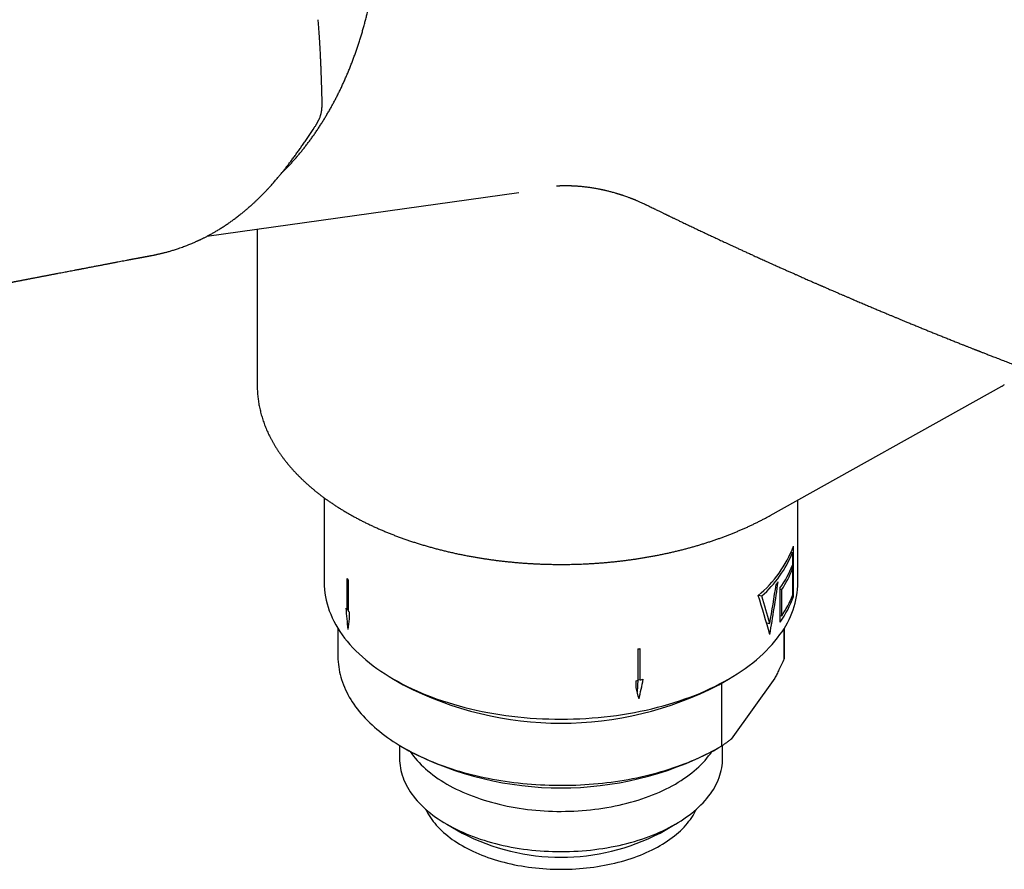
# Model space of a CAD drawing. Header units: millimetres. Extents: x 8 to 765, y 12 to 461.
# Tile 25 of 36: x 617 to 681, y 111 to 167. Entities that reach past the tile are written whole.
import ezdxf

# ---------------------------------------------------------------- set-up
doc = ezdxf.new("R2010")
doc.units = ezdxf.units.MM

msp = doc.modelspace()

# ---------------------------------------------------------------- linework, layer by layer
at = {"color": 7, "linetype": 'Continuous', "lineweight": 30}
for p, q in [((636.767, 161.435), (636.756, 161.832)), ((636.769, 161.355), (636.767, 161.435)), ((636.192, 159.483), (636.285, 159.625)), ((629.29, 152.542), (649.554, 155.381)), ((632.551, 152.999), (632.551, 142.873)), ((625.85, 151.334), (625.879, 151.34)), ((632.551, 142.873), (632.551, 142.821)), ((665.896, 134.397), (680.956, 142.792)), ((636.901, 135.55), (636.901, 130.054)), ((667.701, 130.054), (667.701, 135.403)), ((667.253, 132.007), (667.343, 131.985)), ((667.343, 131.985), (667.343, 129.209)), ((667.406, 129.137), (667.406, 132.403)), ((667.253, 130.945), (667.343, 130.923)), ((667.343, 130.923), (667.343, 131.168)), ((638.408, 128.26), (638.408, 130.301)), ((638.473, 130.223), (638.473, 128.182)), ((666.531, 129.676), (666.531, 127.471)), ((666.531, 129.618), (666.643, 129.592)), ((666.643, 127.877), (666.643, 129.592)), ((665.132, 129.22), (665.348, 129.168)), ((667.323, 129.156), (667.406, 129.137)), ((638.473, 128.244), (638.408, 128.26)), ((638.524, 128.123), (638.524, 127.676)), ((665.653, 127.433), (665.869, 127.381)), ((666.531, 127.904), (666.643, 127.877)), ((637.801, 127.059), (637.801, 125.236)), ((666.799, 127.055), (666.799, 125.079)), ((666.801, 125.236), (666.801, 127.059)), ((657.298, 125.727), (657.298, 123.686)), ((657.44, 123.714), (657.44, 125.756)), ((666.799, 125.079), (666.801, 125.236)), ((641.41, 123.768), (642.046, 123.401)), ((657.189, 123.217), (657.189, 123.664)), ((657.261, 122.923), (657.308, 123.746)), ((657.298, 123.748), (657.44, 123.714)), ((662.556, 123.401), (663.192, 123.768)), ((662.753, 119.434), (662.753, 123.514)), ((666.193, 123.826), (663.358, 119.87)), ((641.801, 119.463), (641.801, 118.622)), ((642.046, 119.318), (642.4, 119.114)), ((662.202, 119.114), (662.556, 119.318)), ((662.801, 118.622), (662.801, 119.465)), ((644.875, 114.337), (645.865, 113.765)), ((658.737, 113.765), (659.727, 114.337))]:
    msp.add_line(p, q, dxfattribs=at)
at = {"color": 7, "linetype": 'Continuous', "lineweight": 30, "flags": 128}
for points in [[(636.901, 130.054), (636.901, 130.05), (636.907, 129.817), (636.923, 129.585), (636.949, 129.353), (636.986, 129.121), (637.034, 128.89), (637.092, 128.659), (637.16, 128.43), (637.239, 128.202), (637.328, 127.975), (637.428, 127.749), (637.537, 127.525), (637.657, 127.303), (637.787, 127.083), (637.926, 126.864), (638.076, 126.648), (638.235, 126.434), (638.404, 126.223), (638.582, 126.014), (638.77, 125.808), (638.967, 125.605), (639.174, 125.405), (639.389, 125.209), (639.613, 125.015), (639.846, 124.825), (640.087, 124.639), (640.337, 124.456), (640.595, 124.277), (640.861, 124.102), (641.135, 123.931), (641.416, 123.765), (641.705, 123.602), (642.001, 123.445), (642.304, 123.291), (642.614, 123.142), (642.931, 122.998), (643.254, 122.859), (643.584, 122.725), (643.919, 122.596), (644.26, 122.472), (644.606, 122.353), (644.958, 122.239), (645.315, 122.131), (645.677, 122.028), (646.043, 121.931), (646.414, 121.839), (646.788, 121.753), (647.166, 121.672), (647.548, 121.597), (647.933, 121.528), (648.321, 121.465), (648.712, 121.408), (649.105, 121.357), (649.501, 121.312), (649.898, 121.272), (650.297, 121.239), (650.698, 121.212), (651.099, 121.191), (651.501, 121.175), (651.904, 121.166), (652.307, 121.163), (652.71, 121.167), (653.113, 121.176), (653.516, 121.191), (653.917, 121.212), (654.317, 121.24), (654.716, 121.273), (655.114, 121.313), (655.509, 121.358), (655.902, 121.41), (656.293, 121.467), (656.681, 121.53), (657.066, 121.6), (657.448, 121.674), (657.826, 121.755), (658.2, 121.841), (658.571, 121.933), (658.937, 122.031), (659.298, 122.134), (659.655, 122.242), (660.006, 122.356), (660.353, 122.475), (660.694, 122.6), (661.029, 122.729), (661.358, 122.863), (661.681, 123.003), (661.997, 123.147), (662.307, 123.296), (662.61, 123.449), (662.906, 123.607), (663.195, 123.77), (663.476, 123.937), (663.75, 124.107), (664.015, 124.283), (664.273, 124.462), (664.523, 124.644), (664.764, 124.831), (664.996, 125.021), (665.22, 125.215), (665.435, 125.411), (665.641, 125.612), (665.838, 125.815), (666.025, 126.021), (666.204, 126.229), (666.372, 126.441), (666.531, 126.655)], [(637.801, 125.236), (637.801, 125.226), (637.804, 125.059), (637.813, 124.892), (637.828, 124.725), (637.849, 124.559), (637.875, 124.392), (637.907, 124.226), (637.945, 124.061), (637.988, 123.895), (638.038, 123.731), (638.092, 123.567), (638.153, 123.404), (638.219, 123.241), (638.291, 123.079), (638.368, 122.918), (638.451, 122.758), (638.539, 122.599), (638.633, 122.441), (638.733, 122.284), (638.837, 122.129), (638.947, 121.974), (639.063, 121.821), (639.184, 121.669), (639.309, 121.519), (639.44, 121.37), (639.577, 121.222), (639.718, 121.077), (639.864, 120.933), (640.015, 120.79), (640.172, 120.65), (640.332, 120.511), (640.498, 120.374), (640.669, 120.239), (640.844, 120.106), (641.023, 119.975), (641.207, 119.846), (641.396, 119.719), (641.589, 119.595), (641.786, 119.473), (641.987, 119.353), (642.192, 119.235), (642.402, 119.12), (642.615, 119.007), (642.832, 118.897), (643.053, 118.789), (643.278, 118.684), (643.506, 118.581), (643.738, 118.481), (643.973, 118.384), (644.212, 118.289), (644.453, 118.197), (644.698, 118.108), (644.946, 118.022), (645.197, 117.939), (645.451, 117.858), (645.707, 117.781), (645.966, 117.707), (646.227, 117.635), (646.491, 117.567), (646.758, 117.501), (647.026, 117.439), (647.297, 117.38), (647.569, 117.324), (647.844, 117.271), (648.12, 117.221), (648.398, 117.174), (648.677, 117.131), (648.958, 117.091), (649.24, 117.054), (649.523, 117.02), (649.808, 116.99), (650.093, 116.963), (650.38, 116.939), (650.667, 116.919), (650.955, 116.902), (651.243, 116.888), (651.532, 116.877), (651.821, 116.87), (652.11, 116.866), (652.399, 116.866), (652.689, 116.868), (652.978, 116.874), (653.267, 116.884), (653.555, 116.897), (653.843, 116.913), (654.131, 116.932), (654.417, 116.955), (654.703, 116.981), (654.988, 117.01), (655.272, 117.043), (655.554, 117.079), (655.835, 117.118), (656.115, 117.16), (656.394, 117.206), (656.67, 117.254), (656.945, 117.306), (657.219, 117.361), (657.49, 117.42), (657.759, 117.481), (658.026, 117.545), (658.291, 117.613), (658.553, 117.683), (658.813, 117.757), (659.07, 117.833), (659.324, 117.913), (659.576, 117.995), (659.825, 118.08), (660.071, 118.168), (660.313, 118.259), (660.553, 118.353), (660.789, 118.449), (661.022, 118.549), (661.251, 118.65), (661.477, 118.755), (661.7, 118.862), (661.918, 118.971), (662.133, 119.083), (662.343, 119.198), (662.55, 119.315), (662.753, 119.434)], [(642.504, 119.054), (642.602, 118.913), (642.711, 118.767), (642.826, 118.623), (642.948, 118.481), (643.076, 118.341), (643.21, 118.202), (643.351, 118.066), (643.497, 117.932), (643.65, 117.8), (643.809, 117.67), (643.974, 117.543), (644.144, 117.418), (644.32, 117.296), (644.501, 117.177), (644.688, 117.061), (644.88, 116.947), (645.077, 116.836), (645.278, 116.729), (645.485, 116.624), (645.697, 116.523), (645.913, 116.425), (646.133, 116.33), (646.357, 116.238), (646.586, 116.15), (646.819, 116.065), (647.055, 115.984), (647.295, 115.907), (647.538, 115.833), (647.785, 115.763), (648.034, 115.697), (648.287, 115.634), (648.542, 115.575), (648.8, 115.52), (649.06, 115.469), (649.323, 115.422), (649.588, 115.379), (649.854, 115.34), (650.122, 115.305), (650.392, 115.275), (650.663, 115.248), (650.935, 115.225), (651.208, 115.206), (651.482, 115.192), (651.756, 115.182), (652.031, 115.175), (652.305, 115.173), (652.58, 115.176), (652.855, 115.182), (653.129, 115.192), (653.403, 115.207), (653.676, 115.226), (653.948, 115.248), (654.219, 115.275), (654.488, 115.306), (654.756, 115.341), (655.023, 115.381), (655.287, 115.424), (655.55, 115.471), (655.81, 115.522), (656.068, 115.577), (656.323, 115.636), (656.576, 115.698), (656.825, 115.765), (657.072, 115.835), (657.315, 115.909), (657.555, 115.987), (657.791, 116.068), (658.023, 116.153), (658.252, 116.241), (658.476, 116.333), (658.696, 116.427), (658.912, 116.526), (659.124, 116.627), (659.33, 116.732), (659.532, 116.84), (659.729, 116.951), (659.92, 117.064), (660.107, 117.181), (660.288, 117.3), (660.464, 117.422), (660.634, 117.547), (660.798, 117.674), (660.957, 117.804), (661.11, 117.936), (661.256, 118.07), (661.397, 118.206), (661.531, 118.345), (661.659, 118.485), (661.78, 118.628), (661.895, 118.772), (662.004, 118.918), (662.098, 119.054)], [(641.801, 118.622), (641.801, 118.62), (641.805, 118.461), (641.816, 118.302), (641.834, 118.144), (641.859, 117.986), (641.892, 117.828), (641.931, 117.671), (641.978, 117.515), (642.032, 117.359), (642.092, 117.205), (642.16, 117.051), (642.235, 116.898), (642.316, 116.747), (642.405, 116.596), (642.5, 116.448), (642.602, 116.3), (642.711, 116.154), (642.826, 116.01), (642.948, 115.868), (643.076, 115.728), (643.21, 115.589), (643.351, 115.453), (643.497, 115.319), (643.65, 115.187), (643.809, 115.057), (643.974, 114.93), (644.144, 114.806), (644.32, 114.684), (644.501, 114.564), (644.688, 114.448), (644.88, 114.334), (645.077, 114.224), (645.278, 114.116), (645.485, 114.011), (645.697, 113.91), (645.913, 113.812), (646.133, 113.717), (646.357, 113.625), (646.586, 113.537), (646.819, 113.452), (647.055, 113.371), (647.295, 113.294), (647.538, 113.22), (647.785, 113.15), (648.034, 113.084), (648.287, 113.021), (648.542, 112.962), (648.8, 112.907), (649.06, 112.856), (649.323, 112.809), (649.588, 112.766), (649.854, 112.727), (650.122, 112.692), (650.392, 112.662), (650.663, 112.635), (650.935, 112.612), (651.208, 112.593), (651.482, 112.579), (651.756, 112.569), (652.031, 112.563), (652.305, 112.561), (652.58, 112.563), (652.855, 112.569), (653.129, 112.579), (653.403, 112.594), (653.676, 112.613), (653.948, 112.636), (654.219, 112.662), (654.488, 112.693), (654.756, 112.729), (655.023, 112.768), (655.287, 112.811), (655.55, 112.858), (655.81, 112.909), (656.068, 112.964), (656.323, 113.023), (656.576, 113.086), (656.825, 113.152), (657.072, 113.222), (657.315, 113.296), (657.555, 113.374), (657.791, 113.455), (658.023, 113.54), (658.252, 113.628), (658.476, 113.72), (658.696, 113.815), (658.912, 113.913), (659.124, 114.014), (659.33, 114.119), (659.532, 114.227), (659.729, 114.338), (659.92, 114.451), (660.107, 114.568), (660.288, 114.687), (660.464, 114.809), (660.634, 114.934), (660.798, 115.061), (660.957, 115.191), (661.11, 115.323), (661.256, 115.457), (661.397, 115.593), (661.531, 115.732), (661.659, 115.872), (661.78, 116.015), (661.895, 116.159), (662.004, 116.305), (662.105, 116.452), (662.2, 116.601), (662.289, 116.751), (662.37, 116.903), (662.445, 117.056), (662.512, 117.209), (662.573, 117.364), (662.626, 117.52), (662.673, 117.676), (662.712, 117.833), (662.744, 117.991), (662.769, 118.149), (662.787, 118.307), (662.798, 118.466), (662.801, 118.622)], [(643.508, 115.309), (643.512, 115.301), (643.577, 115.168), (643.648, 115.037), (643.724, 114.907), (643.807, 114.778), (643.895, 114.65), (643.989, 114.524), (644.089, 114.399), (644.195, 114.276), (644.306, 114.154), (644.422, 114.034), (644.544, 113.916), (644.671, 113.799), (644.804, 113.685), (644.941, 113.573), (645.084, 113.463), (645.231, 113.355), (645.384, 113.249), (645.541, 113.146), (645.703, 113.045), (645.869, 112.946), (646.04, 112.85), (646.215, 112.757), (646.394, 112.666), (646.577, 112.578), (646.764, 112.493), (646.955, 112.411), (647.15, 112.332), (647.348, 112.255), (647.55, 112.182), (647.754, 112.112), (647.962, 112.045), (648.173, 111.981), (648.387, 111.92), (648.603, 111.862), (648.822, 111.808), (649.043, 111.757), (649.267, 111.71), (649.493, 111.665), (649.72, 111.625), (649.949, 111.587), (650.18, 111.554), (650.413, 111.523), (650.646, 111.497), (650.881, 111.473), (651.117, 111.454), (651.354, 111.438), (651.591, 111.425), (651.829, 111.416), (652.067, 111.411), (652.305, 111.409), (652.543, 111.411), (652.781, 111.416), (653.019, 111.425), (653.256, 111.438), (653.493, 111.454), (653.728, 111.474), (653.963, 111.497), (654.197, 111.524), (654.429, 111.555), (654.66, 111.589), (654.889, 111.626), (655.117, 111.667), (655.342, 111.711), (655.566, 111.759), (655.787, 111.81), (656.006, 111.864), (656.222, 111.922), (656.436, 111.983), (656.647, 112.047), (656.854, 112.114), (657.059, 112.184), (657.26, 112.258), (657.458, 112.334), (657.653, 112.414), (657.844, 112.496), (658.031, 112.581), (658.214, 112.669), (658.393, 112.76), (658.568, 112.853), (658.738, 112.949), (658.905, 113.048), (659.066, 113.149), (659.223, 113.252), (659.376, 113.358), (659.523, 113.466), (659.665, 113.576), (659.803, 113.689), (659.935, 113.803), (660.062, 113.919), (660.184, 114.037), (660.3, 114.157), (660.411, 114.279), (660.516, 114.403), (660.616, 114.528), (660.71, 114.654), (660.798, 114.782), (660.88, 114.911), (660.957, 115.041), (661.027, 115.172), (661.092, 115.305), (661.094, 115.309)]]:
    msp.add_lwpolyline(points, dxfattribs=at)
at = {"color": 7, "linetype": 'Continuous', "lineweight": 30}
for centre, radius, start, end in [((660.271, 135.094), 7.625, 309.40691, 339.33371), ((660.366, 134.811), 7.528, 311.442, 337.95022), ((661.196, 133.545), 6.59, 324.05502, 338.86485), ((661.29, 133.254), 6.487, 325.62492, 338.94195), ((644.814, 135.608), 8.319, 219.63346, 220.3357), ((660.09, 134.873), 7.93, 321.31316, 322.85337), ((661.901, 130.149), 5.801, 322.95713, 359.05519), ((661.298, 131.281), 6.474, 323.94717, 340.65432), ((661.274, 131.547), 6.504, 325.64299, 338.92948), ((644.685, 133.46), 8.151, 218.59859, 219.63456), ((644.908, 133.646), 8.442, 220.33529, 220.86477), ((652.667, 149.113), 23.84, 281.20025, 281.54832), ((652.641, 147.205), 23.976, 280.93632, 281.20034), ((652.706, 146.882), 23.646, 281.54809, 282.0574), ((652.301, 143.173), 22.274, 242.58712, 297.41288), ((652.301, 138.176), 21.48, 242.55218, 297.44782), ((652.301, 126.164), 13.97, 242.56946, 297.43054)]:
    msp.add_arc(centre, radius, start, end, dxfattribs=at)
for centre, major_axis, ratio, start_param, end_param in [((652.301, 134.334), (5.354, 42.861), 0.336895, 4.574694, 4.655218), ((652.301, 135.05), (5.354, 42.861), 0.336895, 4.574694, 4.634478), ((652.301, 127.406), (-9.789, 26.178), 0.454133, 4.516242, 4.611864), ((652.301, 128.122), (-9.789, 26.178), 0.454133, 4.516242, 4.583576), ((652.301, 202.196), (5.525, 103.782), 0.13851, 2.369504, 2.388581), ((652.301, 59.544), (-6.605, 87.36), 0.159247, 0.664347, 0.676676), ((652.301, 202.196), (5.525, 103.782), 0.13851, 3.84384, 3.862917), ((652.301, 59.544), (-6.605, 87.36), 0.159247, 5.504603, 5.516932)]:
    msp.add_ellipse(centre, major_axis=major_axis, ratio=ratio, start_param=start_param, end_param=end_param, dxfattribs=at)
for points, knots in [([(634.104, 156.605), (634.136, 156.636), (634.225, 156.723), (634.372, 156.871), (634.542, 157.048), (634.71, 157.228), (634.877, 157.411), (635.041, 157.597), (635.204, 157.786), (635.364, 157.978), (635.522, 158.173), (635.679, 158.371), (635.833, 158.572), (635.985, 158.776), (636.135, 158.982), (636.282, 159.192), (636.428, 159.404), (636.571, 159.618), (636.712, 159.836), (636.851, 160.056), (636.987, 160.279), (637.121, 160.504), (637.253, 160.732), (637.382, 160.962), (637.509, 161.195), (637.634, 161.43), (637.756, 161.668), (637.876, 161.908), (637.993, 162.15), (638.108, 162.394), (638.22, 162.641), (638.33, 162.89), (638.437, 163.141), (638.542, 163.395), (638.644, 163.65), (638.744, 163.908), (638.841, 164.167), (638.935, 164.428), (639.027, 164.692), (639.116, 164.957), (639.202, 165.224), (639.286, 165.493), (639.367, 165.763), (639.445, 166.035), (639.521, 166.309), (639.594, 166.585), (639.664, 166.862), (639.732, 167.141), (639.796, 167.421), (639.858, 167.702), (639.917, 167.985), (639.974, 168.269), (640.028, 168.555), (640.078, 168.842), (640.126, 169.13), (640.172, 169.419), (640.214, 169.71), (640.254, 170.001), (640.29, 170.294), (640.324, 170.587), (640.355, 170.882), (640.384, 171.177), (640.409, 171.473), (640.432, 171.77), (640.451, 172.068), (640.468, 172.366), (640.482, 172.665), (640.493, 172.965), (640.501, 173.265), (640.507, 173.566), (640.509, 173.868), (640.509, 174.169), (640.506, 174.471), (640.5, 174.774), (640.491, 175.076), (640.479, 175.379), (640.464, 175.682), (640.446, 175.986), (640.426, 176.289), (640.403, 176.592), (640.377, 176.896), (640.348, 177.199), (640.316, 177.502), (640.281, 177.805), (640.244, 178.108), (640.204, 178.411), (640.16, 178.713), (640.115, 179.015), (640.066, 179.317), (640.014, 179.618), (639.96, 179.919), (639.903, 180.219), (639.843, 180.519), (639.781, 180.818), (639.715, 181.116), (639.647, 181.414), (639.576, 181.71), (639.503, 182.006), (639.426, 182.302), (639.347, 182.596), (639.266, 182.889), (639.182, 183.181), (639.095, 183.473), (639.005, 183.763), (638.913, 184.052), (638.818, 184.34), (638.72, 184.626), (638.62, 184.912), (638.518, 185.196), (638.413, 185.479), (638.305, 185.76), (638.195, 186.04), (638.082, 186.318), (637.967, 186.595), (637.849, 186.87), (637.729, 187.144), (637.607, 187.416), (637.482, 187.686), (637.354, 187.955), (637.224, 188.221), (637.092, 188.486), (636.958, 188.749), (636.821, 189.01), (636.682, 189.269), (636.541, 189.526), (636.397, 189.781), (636.252, 190.034), (636.104, 190.285), (635.954, 190.534), (635.801, 190.78), (635.647, 191.025), (635.49, 191.267), (635.332, 191.506), (635.171, 191.744), (635.009, 191.978), (634.844, 192.211), (634.677, 192.441), (634.509, 192.668), (634.338, 192.893), (634.166, 193.116), (633.991, 193.335), (633.815, 193.552), (633.637, 193.767), (633.457, 193.979), (633.276, 194.188), (633.093, 194.394), (632.908, 194.597), (632.721, 194.798), (632.533, 194.995), (632.343, 195.19), (632.151, 195.382), (631.958, 195.57), (631.764, 195.756), (631.567, 195.939), (631.37, 196.119), (631.171, 196.295), (630.971, 196.469), (630.769, 196.639), (630.566, 196.806), (630.361, 196.97), (630.156, 197.131), (629.949, 197.288), (629.741, 197.442), (629.531, 197.593), (629.321, 197.741), (629.109, 197.885), (628.897, 198.026), (628.683, 198.163), (628.468, 198.297), (628.252, 198.428), (628.069, 198.535), (627.885, 198.64), (627.702, 198.743), (627.483, 198.861), (627.263, 198.976), (627.043, 199.087), (626.822, 199.194), (626.6, 199.298), (626.377, 199.399), (626.154, 199.495), (625.931, 199.588), (625.706, 199.678), (625.481, 199.764), (625.256, 199.846), (625.03, 199.924), (624.804, 199.999), (624.578, 200.07), (624.351, 200.137), (624.123, 200.201), (623.896, 200.26), (623.668, 200.316), (623.44, 200.369), (623.212, 200.417), (622.984, 200.462), (622.756, 200.503), (622.527, 200.54), (622.299, 200.573), (622.07, 200.603), (621.842, 200.629), (621.614, 200.651), (621.386, 200.669), (621.158, 200.683), (620.93, 200.694), (620.703, 200.7), (620.475, 200.703), (620.248, 200.702), (620.022, 200.698), (619.796, 200.689), (619.57, 200.677), (619.345, 200.661), (619.12, 200.641), (618.895, 200.617), (618.671, 200.589), (618.486, 200.564), (618.376, 200.546), (618.34, 200.54)], [0, 0, 0, 0, 0.002586, 0.007306, 0.012028, 0.01675, 0.021472, 0.026195, 0.030918, 0.035642, 0.040367, 0.045091, 0.049817, 0.054542, 0.059268, 0.063995, 0.068721, 0.073448, 0.078176, 0.082904, 0.087632, 0.09236, 0.097088, 0.101817, 0.106546, 0.111275, 0.116005, 0.120734, 0.125464, 0.130194, 0.134924, 0.139654, 0.144384, 0.149115, 0.153845, 0.158576, 0.163307, 0.168037, 0.172768, 0.177499, 0.18223, 0.186961, 0.191692, 0.196423, 0.201154, 0.205886, 0.210617, 0.215348, 0.220079, 0.22481, 0.229541, 0.234272, 0.239004, 0.243735, 0.248466, 0.253197, 0.257928, 0.262659, 0.26739, 0.272121, 0.276852, 0.281583, 0.286314, 0.291045, 0.295776, 0.300506, 0.305237, 0.309968, 0.314699, 0.319429, 0.32416, 0.328891, 0.333621, 0.338352, 0.343083, 0.347813, 0.352544, 0.357274, 0.362005, 0.366735, 0.371466, 0.376196, 0.380927, 0.385657, 0.390388, 0.395118, 0.399848, 0.404579, 0.409309, 0.41404, 0.41877, 0.4235, 0.428231, 0.432961, 0.437692, 0.442422, 0.447153, 0.451883, 0.456613, 0.461344, 0.466074, 0.470805, 0.475536, 0.480266, 0.484997, 0.489727, 0.494458, 0.499189, 0.503919, 0.50865, 0.513381, 0.518112, 0.522842, 0.527573, 0.532304, 0.537035, 0.541766, 0.546497, 0.551228, 0.555959, 0.56069, 0.565421, 0.570153, 0.574884, 0.579615, 0.584346, 0.589078, 0.593809, 0.59854, 0.603272, 0.608003, 0.612734, 0.617466, 0.622197, 0.626929, 0.63166, 0.636392, 0.641123, 0.645854, 0.650586, 0.655317, 0.660048, 0.66478, 0.669511, 0.674242, 0.678973, 0.683704, 0.688435, 0.693166, 0.697897, 0.702627, 0.707358, 0.712088, 0.716819, 0.721549, 0.726279, 0.731008, 0.735738, 0.740467, 0.745196, 0.749925, 0.754654, 0.759382, 0.76411, 0.768838, 0.773565, 0.778292, 0.783019, 0.787746, 0.792472, 0.797232, 0.799733, 0.804457, 0.809182, 0.813906, 0.818629, 0.823352, 0.828075, 0.832797, 0.837518, 0.842239, 0.846959, 0.851679, 0.856398, 0.861116, 0.865834, 0.870551, 0.875268, 0.879984, 0.884699, 0.889414, 0.894128, 0.898841, 0.903554, 0.908266, 0.912978, 0.917689, 0.922399, 0.927109, 0.931818, 0.936526, 0.941235, 0.945942, 0.950649, 0.955356, 0.960062, 0.964768, 0.969473, 0.974178, 0.978883, 0.983588, 0.988292, 0.992996, 0.9977, 1, 1, 1, 1]), ([(636.759, 161.83), (636.756, 161.913), (636.752, 162.075), (636.745, 162.312), (636.737, 162.536), (636.73, 162.748), (636.724, 162.946), (636.717, 163.13), (636.71, 163.301), (636.704, 163.46), (636.698, 163.607), (636.693, 163.741), (636.687, 163.863), (636.682, 163.976), (636.677, 164.102), (636.67, 164.244), (636.662, 164.415), (636.652, 164.594), (636.642, 164.783), (636.632, 164.968), (636.624, 165.11), (636.618, 165.209), (636.614, 165.268), (636.61, 165.334), (636.605, 165.409), (636.6, 165.492), (636.594, 165.583), (636.587, 165.689), (636.579, 165.81), (636.569, 165.948), (636.558, 166.097), (636.546, 166.258), (636.532, 166.43), (636.523, 166.548), (636.518, 166.61)], [0, 0, 0, 0, 0.052809, 0.102921, 0.150335, 0.195051, 0.237067, 0.275705, 0.311738, 0.345165, 0.375985, 0.404199, 0.429805, 0.452939, 0.475161, 0.50913, 0.541937, 0.582582, 0.621506, 0.660156, 0.6988, 0.709853, 0.721951, 0.73575, 0.751252, 0.768456, 0.787363, 0.807973, 0.834172, 0.862691, 0.893532, 0.926696, 0.962184, 1, 1, 1, 1]), ([(636.285, 159.626), (636.301, 159.652), (636.332, 159.699), (636.374, 159.767), (636.409, 159.825), (636.437, 159.872), (636.458, 159.909), (636.472, 159.935), (636.481, 159.952), (636.488, 159.964), (636.495, 159.977), (636.504, 159.993), (636.514, 160.013), (636.529, 160.042), (636.549, 160.082), (636.573, 160.133), (636.602, 160.2), (636.634, 160.277), (636.664, 160.361), (636.686, 160.432), (636.703, 160.496), (636.717, 160.559), (636.729, 160.619), (636.738, 160.673), (636.745, 160.719), (636.751, 160.763), (636.755, 160.801), (636.758, 160.831), (636.76, 160.852), (636.761, 160.868), (636.762, 160.883), (636.764, 160.905), (636.766, 160.937), (636.768, 160.98), (636.77, 161.037), (636.772, 161.103), (636.772, 161.179), (636.772, 161.264), (636.77, 161.324), (636.769, 161.355)], [0, 0, 0, 0, 0.049142, 0.092391, 0.129299, 0.159541, 0.182895, 0.199216, 0.208068, 0.213992, 0.221919, 0.231898, 0.243941, 0.258059, 0.284466, 0.316066, 0.349337, 0.403894, 0.452068, 0.493761, 0.525358, 0.560167, 0.599057, 0.623861, 0.650043, 0.675023, 0.695335, 0.712764, 0.724215, 0.729634, 0.738355, 0.750392, 0.765721, 0.791226, 0.822417, 0.859142, 0.901184, 0.94826, 1, 1, 1, 1]), ([(625.881, 151.327), (625.903, 151.332), (625.946, 151.341), (626.006, 151.355), (626.063, 151.367), (626.124, 151.38), (626.191, 151.395), (626.266, 151.413), (626.348, 151.432), (626.438, 151.454), (626.532, 151.478), (626.629, 151.504), (626.728, 151.53), (626.834, 151.56), (626.945, 151.592), (627.062, 151.627), (627.186, 151.666), (627.314, 151.707), (627.457, 151.755), (627.61, 151.808), (627.768, 151.865), (627.916, 151.92), (628.053, 151.974), (628.18, 152.025), (628.294, 152.073), (628.397, 152.116), (628.489, 152.156), (628.572, 152.193), (628.646, 152.226), (628.705, 152.254), (628.75, 152.275), (628.784, 152.29), (628.813, 152.304), (628.839, 152.316), (628.863, 152.328), (628.889, 152.34), (628.925, 152.358), (628.974, 152.381), (629.036, 152.412), (629.109, 152.449), (629.189, 152.489), (629.275, 152.534), (629.364, 152.581), (629.456, 152.63), (629.549, 152.681), (629.641, 152.732), (629.732, 152.784), (629.823, 152.837), (629.956, 152.915), (630.13, 153.021), (630.343, 153.156), (630.554, 153.296), (630.763, 153.439), (630.966, 153.583), (631.174, 153.737), (631.384, 153.898), (631.551, 154.031), (631.663, 154.123), (631.727, 154.175), (631.789, 154.226), (631.847, 154.275), (631.906, 154.325), (631.962, 154.373), (632.015, 154.419), (632.058, 154.457), (632.097, 154.491), (632.135, 154.525), (632.179, 154.564), (632.229, 154.609), (632.287, 154.661), (632.35, 154.72), (632.417, 154.782), (632.484, 154.846), (632.551, 154.909), (632.617, 154.973), (632.718, 155.071), (632.852, 155.205), (632.985, 155.342), (633.083, 155.445), (633.148, 155.513), (633.212, 155.582), (633.28, 155.654), (633.353, 155.734), (633.433, 155.822), (633.518, 155.917), (633.607, 156.018), (633.7, 156.124), (633.798, 156.239), (633.903, 156.362), (634.013, 156.494), (634.132, 156.639), (634.261, 156.799), (634.4, 156.973), (634.545, 157.158), (634.696, 157.355), (634.852, 157.563), (635.014, 157.782), (635.177, 158.005), (635.34, 158.233), (635.502, 158.464), (635.669, 158.705), (635.84, 158.956), (636.015, 159.215), (636.132, 159.393), (636.191, 159.482)], [0, 0, 0, 0, 0.004494, 0.008885, 0.013251, 0.018114, 0.023628, 0.029677, 0.036353, 0.043656, 0.051585, 0.059197, 0.067316, 0.075944, 0.085083, 0.094733, 0.104894, 0.115567, 0.12654, 0.14053, 0.153699, 0.166044, 0.177562, 0.188252, 0.198111, 0.206646, 0.214441, 0.221497, 0.227814, 0.233392, 0.236594, 0.239456, 0.241976, 0.244154, 0.246038, 0.248224, 0.250897, 0.255368, 0.26076, 0.26707, 0.274299, 0.281528, 0.289446, 0.297525, 0.3056, 0.313671, 0.321738, 0.329803, 0.337864, 0.357049, 0.376223, 0.395393, 0.41456, 0.433406, 0.451648, 0.4727, 0.492896, 0.499067, 0.505154, 0.511157, 0.516948, 0.522228, 0.528203, 0.533328, 0.537601, 0.541041, 0.544633, 0.548929, 0.553929, 0.559632, 0.56604, 0.572904, 0.579705, 0.586429, 0.593075, 0.599643, 0.617303, 0.634372, 0.641251, 0.64803, 0.654707, 0.661635, 0.669394, 0.677991, 0.687428, 0.696817, 0.706912, 0.717713, 0.729222, 0.741438, 0.75436, 0.769264, 0.785006, 0.801588, 0.819004, 0.837254, 0.856332, 0.876232, 0.895192, 0.91483, 0.93514, 0.956113, 0.977737, 1, 1, 1, 1]), ([(652.012, 155.813), (652.012, 155.813), (652.012, 155.813), (652.013, 155.813), (652.016, 155.814), (652.018, 155.814), (652.025, 155.814), (652.033, 155.815), (652.043, 155.816), (652.056, 155.817), (652.07, 155.818), (652.087, 155.819), (652.106, 155.82), (652.128, 155.821), (652.155, 155.823), (652.183, 155.824), (652.215, 155.826), (652.248, 155.827), (652.285, 155.828), (652.317, 155.829), (652.355, 155.831), (652.405, 155.832), (652.47, 155.833), (652.542, 155.833), (652.614, 155.834), (652.676, 155.833), (652.733, 155.833), (652.791, 155.832), (652.852, 155.83), (652.908, 155.828), (652.958, 155.827), (653.004, 155.825), (653.049, 155.823), (653.089, 155.821), (653.141, 155.819), (653.209, 155.815), (653.297, 155.809), (653.396, 155.802), (653.503, 155.793), (653.616, 155.783), (653.731, 155.772), (653.851, 155.758), (653.971, 155.744), (654.089, 155.728), (654.213, 155.71), (654.342, 155.691), (654.473, 155.669), (654.595, 155.647), (654.69, 155.63), (654.761, 155.616), (654.811, 155.606), (654.857, 155.597), (654.898, 155.588), (654.936, 155.58), (654.976, 155.572), (655.029, 155.56), (655.096, 155.545), (655.177, 155.527), (655.266, 155.506), (655.362, 155.483), (655.465, 155.457), (655.576, 155.428), (655.696, 155.395), (655.806, 155.363), (655.899, 155.336), (655.967, 155.316), (656.025, 155.298), (656.072, 155.283), (656.108, 155.272), (656.136, 155.263), (656.165, 155.254), (656.2, 155.243), (656.244, 155.228), (656.296, 155.211), (656.38, 155.183), (656.491, 155.144), (656.611, 155.102), (656.71, 155.065), (656.786, 155.036), (656.853, 155.011), (656.903, 154.991), (656.94, 154.977), (656.969, 154.965), (656.999, 154.953), (657.031, 154.94), (657.069, 154.925), (657.116, 154.906), (657.172, 154.882), (657.24, 154.854), (657.318, 154.82), (657.405, 154.782), (657.502, 154.739), (657.609, 154.69), (657.725, 154.635), (657.806, 154.596), (657.847, 154.576)], [0, 0, 0, 0, 0.0027548, 0.0110715, 0.0179552, 0.0242081, 0.0330496, 0.0440282, 0.0515831, 0.0596249, 0.0705112, 0.0783887, 0.0875672, 0.0975876, 0.1074444, 0.1186161, 0.1287747, 0.1383095, 0.1489346, 0.1576048, 0.1662954, 0.178563, 0.1936947, 0.2104883, 0.2249992, 0.2373327, 0.2468728, 0.2574068, 0.2691308, 0.2797159, 0.2868737, 0.2951302, 0.3031589, 0.3096081, 0.3151928, 0.3284957, 0.3423197, 0.3577725, 0.3750478, 0.3930356, 0.4122122, 0.4309487, 0.4490707, 0.4665875, 0.4835072, 0.502692, 0.5210615, 0.5379163, 0.5528298, 0.5604773, 0.5674873, 0.5738589, 0.5795914, 0.5846843, 0.5900392, 0.5966089, 0.6070613, 0.6185057, 0.6309656, 0.6449145, 0.6590397, 0.6745741, 0.6915258, 0.7098872, 0.7209187, 0.730503, 0.7386339, 0.7453061, 0.7505154, 0.7537714, 0.7575012, 0.7624749, 0.768695, 0.7761645, 0.7845982, 0.8043118, 0.8235238, 0.8354854, 0.8467515, 0.8563158, 0.8641428, 0.8681987, 0.8722317, 0.87651, 0.8810339, 0.8862154, 0.892893, 0.9010933, 0.9108193, 0.922074, 0.9348608, 0.9489142, 0.9644527, 0.9814801, 1, 1, 1, 1]), ([(657.849, 154.575), (657.853, 154.573), (657.91, 154.546), (658.015, 154.494), (658.162, 154.422), (658.299, 154.356), (658.426, 154.294), (658.543, 154.237), (658.649, 154.186), (658.745, 154.139), (658.831, 154.097), (658.91, 154.059), (658.982, 154.024), (659.046, 153.993), (659.099, 153.968), (659.14, 153.948), (659.174, 153.932), (659.205, 153.917), (659.245, 153.898), (659.295, 153.873), (659.358, 153.843), (659.431, 153.808), (659.514, 153.768), (659.599, 153.727), (659.685, 153.686), (659.771, 153.645), (659.863, 153.601), (659.96, 153.554), (660.128, 153.474), (660.36, 153.363), (660.654, 153.223), (660.948, 153.084), (661.24, 152.945), (661.53, 152.808), (661.812, 152.676), (662.086, 152.547), (662.319, 152.438), (662.514, 152.347), (662.672, 152.273), (662.831, 152.199), (662.995, 152.123), (663.167, 152.043), (663.349, 151.959), (663.539, 151.871), (663.742, 151.778), (663.957, 151.679), (664.186, 151.574), (664.424, 151.465), (664.672, 151.351), (664.931, 151.233), (665.206, 151.108), (665.498, 150.976), (665.807, 150.836), (666.128, 150.691), (666.418, 150.561), (666.674, 150.447), (666.893, 150.349), (667.111, 150.251), (667.324, 150.157), (667.526, 150.067), (667.716, 149.983), (667.895, 149.904), (668.061, 149.83), (668.216, 149.762), (668.359, 149.699), (668.488, 149.642), (668.606, 149.591), (668.712, 149.544), (668.807, 149.502), (668.891, 149.466), (668.964, 149.434), (669.028, 149.406), (669.086, 149.381), (669.137, 149.358), (669.183, 149.338), (669.227, 149.319), (669.276, 149.298), (669.332, 149.274), (669.401, 149.244), (669.485, 149.207), (669.585, 149.163), (669.697, 149.115), (669.82, 149.062), (669.954, 149.003), (670.099, 148.941), (670.25, 148.875), (670.406, 148.808), (670.567, 148.739), (670.737, 148.666), (670.91, 148.591), (671.085, 148.517), (671.256, 148.444), (671.469, 148.353), (671.721, 148.246), (672.009, 148.123), (672.293, 148.003), (672.571, 147.886), (672.843, 147.771), (673.103, 147.662), (673.35, 147.559), (673.572, 147.466), (673.771, 147.383), (673.952, 147.308), (674.135, 147.232), (674.325, 147.153), (674.521, 147.072), (674.737, 146.983), (674.975, 146.885), (675.234, 146.779), (675.502, 146.668), (675.766, 146.561), (676.025, 146.455), (676.276, 146.353), (676.534, 146.248), (676.795, 146.143), (677.053, 146.039), (677.317, 145.933), (677.586, 145.825), (677.858, 145.716), (678.119, 145.612), (678.349, 145.52), (678.549, 145.441), (678.722, 145.373), (678.866, 145.316), (678.981, 145.27), (679.067, 145.236), (679.143, 145.206), (679.208, 145.181), (679.261, 145.16), (679.303, 145.143), (679.338, 145.129), (679.367, 145.118), (679.396, 145.106), (679.43, 145.093), (679.471, 145.077), (679.525, 145.056), (679.594, 145.029), (679.678, 144.996), (679.774, 144.958), (679.882, 144.916), (680.001, 144.87), (680.13, 144.819), (680.269, 144.765), (680.412, 144.709), (680.622, 144.627), (680.894, 144.522), (681.226, 144.394), (681.557, 144.266), (681.888, 144.139), (682.218, 144.013), (682.538, 143.89), (682.85, 143.772), (683.14, 143.662), (683.414, 143.558), (683.679, 143.458), (683.955, 143.355), (684.24, 143.248), (684.536, 143.137), (684.836, 143.025), (685.139, 142.913), (685.446, 142.799), (685.762, 142.682), (686.088, 142.562), (686.444, 142.431), (686.833, 142.289), (687.256, 142.136), (687.601, 142.011), (687.862, 141.916), (688.033, 141.855), (688.199, 141.795), (688.358, 141.738), (688.509, 141.684), (688.662, 141.629), (688.815, 141.574), (688.967, 141.52), (689.108, 141.47), (689.239, 141.423), (689.359, 141.38), (689.467, 141.342), (689.564, 141.308), (689.651, 141.277), (689.724, 141.251), (689.785, 141.229), (689.835, 141.212), (689.877, 141.197), (689.911, 141.185), (689.939, 141.175), (689.964, 141.166), (689.994, 141.155), (690.033, 141.142), (690.083, 141.124), (690.143, 141.103), (690.231, 141.072), (690.347, 141.031), (690.494, 140.979), (690.653, 140.923), (690.825, 140.863), (691.011, 140.798), (691.212, 140.728), (691.428, 140.653), (691.657, 140.573), (691.9, 140.489), (692.182, 140.392), (692.497, 140.283), (692.839, 140.166), (693.212, 140.038), (693.614, 139.901), (694.043, 139.755), (694.462, 139.613), (694.844, 139.485), (695.191, 139.369), (695.502, 139.265), (695.807, 139.163), (696.107, 139.063), (696.439, 138.953), (696.809, 138.832), (697.219, 138.697), (697.612, 138.568), (697.987, 138.446), (698.342, 138.331), (698.638, 138.235), (698.874, 138.159), (699.049, 138.103), (699.225, 138.046), (699.4, 137.99), (699.576, 137.934), (699.75, 137.878), (699.92, 137.824), (700.079, 137.773), (700.226, 137.727), (700.362, 137.683), (700.486, 137.644), (700.6, 137.608), (700.691, 137.579), (700.764, 137.556), (700.819, 137.539), (700.87, 137.522), (700.917, 137.508), (700.959, 137.494), (700.999, 137.482), (701.04, 137.469), (701.087, 137.454), (701.146, 137.436), (701.217, 137.413), (701.301, 137.387), (701.397, 137.357), (701.506, 137.322), (701.628, 137.284), (701.762, 137.242), (701.91, 137.196), (702.07, 137.146), (702.242, 137.092), (702.428, 137.035), (702.625, 136.974), (702.833, 136.909), (703.053, 136.841), (703.285, 136.77), (703.531, 136.694), (703.791, 136.614), (704.066, 136.53), (704.354, 136.443), (704.654, 136.351), (704.968, 136.256), (705.295, 136.157), (705.517, 136.091), (705.631, 136.057)], [0, 0, 0, 0, 0.000256, 0.003759, 0.007033, 0.010079, 0.012896, 0.015484, 0.017844, 0.019976, 0.021879, 0.023558, 0.025236, 0.02666, 0.027831, 0.028749, 0.029416, 0.030059, 0.030843, 0.03202, 0.033415, 0.035029, 0.036861, 0.038912, 0.040676, 0.042575, 0.044609, 0.046778, 0.049045, 0.055703, 0.062193, 0.068516, 0.075104, 0.0815, 0.087704, 0.093715, 0.099535, 0.103074, 0.106538, 0.10996, 0.11354, 0.117316, 0.121286, 0.125452, 0.129813, 0.134591, 0.139583, 0.14479, 0.15021, 0.155844, 0.161692, 0.168181, 0.174914, 0.181891, 0.189114, 0.193778, 0.198539, 0.203365, 0.207993, 0.212364, 0.216479, 0.220337, 0.223939, 0.227285, 0.230374, 0.233158, 0.235695, 0.237984, 0.240027, 0.241852, 0.243421, 0.244747, 0.245979, 0.247162, 0.248056, 0.248963, 0.250009, 0.251203, 0.252544, 0.254468, 0.256631, 0.259034, 0.261677, 0.26456, 0.267681, 0.271043, 0.274299, 0.277753, 0.281403, 0.285198, 0.288939, 0.292609, 0.296208, 0.302619, 0.308789, 0.31472, 0.320807, 0.326618, 0.332153, 0.337413, 0.342396, 0.346338, 0.350121, 0.353997, 0.358023, 0.362197, 0.36652, 0.371806, 0.377299, 0.382998, 0.388904, 0.394077, 0.399399, 0.40487, 0.410455, 0.41591, 0.421187, 0.427179, 0.432924, 0.438422, 0.443674, 0.447434, 0.451057, 0.454542, 0.456526, 0.458341, 0.459943, 0.461334, 0.462396, 0.463288, 0.464012, 0.464568, 0.465136, 0.465851, 0.466711, 0.467718, 0.469241, 0.47101, 0.473025, 0.475285, 0.477791, 0.480492, 0.483429, 0.486489, 0.48952, 0.496619, 0.503552, 0.510319, 0.517385, 0.52426, 0.530944, 0.537438, 0.543742, 0.54904, 0.554547, 0.560263, 0.566187, 0.57232, 0.578662, 0.584832, 0.591188, 0.597729, 0.604456, 0.611368, 0.61982, 0.628534, 0.63751, 0.641108, 0.644672, 0.648086, 0.651347, 0.654454, 0.657409, 0.660754, 0.663878, 0.666782, 0.669466, 0.67193, 0.674136, 0.676129, 0.677911, 0.67948, 0.680644, 0.681656, 0.682515, 0.683221, 0.683774, 0.684214, 0.684796, 0.685595, 0.686613, 0.687849, 0.68927, 0.692019, 0.695022, 0.698278, 0.701787, 0.70555, 0.709694, 0.714107, 0.71879, 0.723742, 0.728963, 0.736037, 0.743, 0.749837, 0.758795, 0.767526, 0.77603, 0.784307, 0.790764, 0.797076, 0.803243, 0.809266, 0.8153, 0.823379, 0.831657, 0.840136, 0.84715, 0.854295, 0.861571, 0.865047, 0.868552, 0.872086, 0.875646, 0.879095, 0.882729, 0.886135, 0.889315, 0.892267, 0.894991, 0.897488, 0.899758, 0.9018, 0.903005, 0.904114, 0.905134, 0.906068, 0.906914, 0.907674, 0.908442, 0.909365, 0.91054, 0.911966, 0.913643, 0.915572, 0.917752, 0.920183, 0.922865, 0.92581, 0.929008, 0.93246, 0.936164, 0.940122, 0.944256, 0.948634, 0.953257, 0.958123, 0.963342, 0.968815, 0.974542, 0.980525, 0.986762, 0.993253, 1, 1, 1, 1]), ([(609.798, 148.237), (609.805, 148.239), (609.839, 148.245), (609.893, 148.255), (609.96, 148.268), (610.018, 148.279), (610.067, 148.288), (610.13, 148.3), (610.209, 148.316), (610.287, 148.33), (610.344, 148.342), (610.385, 148.349), (610.433, 148.359), (610.489, 148.37), (610.564, 148.384), (610.651, 148.401), (610.746, 148.419), (610.831, 148.436), (610.907, 148.45), (610.97, 148.463), (611.022, 148.473), (611.065, 148.481), (611.109, 148.49), (611.158, 148.499), (611.216, 148.511), (611.283, 148.524), (611.356, 148.538), (611.431, 148.553), (611.5, 148.566), (611.587, 148.583), (611.694, 148.604), (611.821, 148.629), (611.951, 148.654), (612.084, 148.681), (612.197, 148.703), (612.285, 148.72), (612.343, 148.731), (612.395, 148.741), (612.442, 148.751), (612.494, 148.761), (612.556, 148.773), (612.633, 148.788), (612.714, 148.804), (612.795, 148.82), (612.875, 148.835), (612.95, 148.85), (613.018, 148.863), (613.075, 148.874), (613.125, 148.884), (613.173, 148.893), (613.227, 148.904), (613.287, 148.916), (613.363, 148.931), (613.454, 148.948), (613.555, 148.968), (613.636, 148.984), (613.697, 148.995), (613.739, 149.004), (613.782, 149.012), (613.832, 149.022), (613.904, 149.036), (613.992, 149.053), (614.091, 149.072), (614.184, 149.09), (614.269, 149.106), (614.347, 149.121), (614.417, 149.135), (614.48, 149.147), (614.535, 149.158), (614.582, 149.167), (614.617, 149.174), (614.643, 149.179), (614.664, 149.183), (614.691, 149.188), (614.733, 149.196), (614.789, 149.207), (614.856, 149.22), (614.925, 149.233), (614.996, 149.247), (615.067, 149.26), (615.131, 149.273), (615.184, 149.283), (615.225, 149.291), (615.259, 149.297), (615.29, 149.303), (615.323, 149.31), (615.367, 149.318), (615.421, 149.329), (615.485, 149.341), (615.55, 149.353), (615.617, 149.366), (615.684, 149.379), (615.749, 149.392), (615.809, 149.403), (615.861, 149.413), (615.901, 149.421), (615.932, 149.427), (615.958, 149.432), (615.988, 149.438), (616.025, 149.445), (616.067, 149.453), (616.112, 149.461), (616.163, 149.471), (616.221, 149.482), (616.283, 149.494), (616.34, 149.505), (616.387, 149.514), (616.424, 149.522), (616.457, 149.528), (616.493, 149.535), (616.538, 149.543), (616.594, 149.554), (616.659, 149.567), (616.726, 149.58), (616.793, 149.593), (616.862, 149.606), (616.938, 149.62), (617.016, 149.636), (617.098, 149.651), (617.181, 149.667), (617.265, 149.684), (617.349, 149.7), (617.432, 149.716), (617.511, 149.731), (617.583, 149.745), (617.648, 149.757), (617.714, 149.77), (617.786, 149.784), (617.866, 149.799), (617.953, 149.816), (618.052, 149.835), (618.159, 149.856), (618.274, 149.878), (618.383, 149.899), (618.484, 149.918), (618.574, 149.935), (618.66, 149.952), (618.747, 149.968), (618.842, 149.987), (618.946, 150.007), (619.054, 150.027), (619.161, 150.048), (619.262, 150.067), (619.358, 150.085), (619.448, 150.103), (619.536, 150.119), (619.654, 150.142), (619.801, 150.17), (619.975, 150.203), (620.148, 150.236), (620.319, 150.269), (620.491, 150.302), (620.634, 150.329), (620.743, 150.35), (620.816, 150.364), (620.885, 150.377), (620.954, 150.39), (621.027, 150.404), (621.105, 150.419), (621.193, 150.436), (621.292, 150.454), (621.403, 150.476), (621.518, 150.498), (621.647, 150.522), (621.783, 150.548), (621.92, 150.574), (622.048, 150.599), (622.172, 150.623), (622.298, 150.647), (622.414, 150.669), (622.52, 150.689), (622.614, 150.707), (622.705, 150.725), (622.79, 150.741), (622.868, 150.756), (622.942, 150.77), (623.013, 150.784), (623.083, 150.797), (623.156, 150.811), (623.235, 150.826), (623.321, 150.843), (623.412, 150.861), (623.537, 150.885), (623.693, 150.915), (623.879, 150.95), (624.028, 150.979), (624.138, 151), (624.209, 151.013), (624.273, 151.025), (624.329, 151.036), (624.374, 151.044), (624.413, 151.052), (624.45, 151.059), (624.492, 151.066), (624.539, 151.075), (624.593, 151.085), (624.656, 151.097), (624.731, 151.111), (624.806, 151.125), (624.881, 151.138), (624.95, 151.151), (625.016, 151.163), (625.076, 151.174), (625.123, 151.182), (625.159, 151.189), (625.19, 151.195), (625.222, 151.201), (625.258, 151.207), (625.292, 151.214), (625.323, 151.219), (625.351, 151.224), (625.384, 151.231), (625.426, 151.238), (625.472, 151.247), (625.515, 151.255), (625.552, 151.262), (625.588, 151.269), (625.628, 151.277), (625.695, 151.29), (625.771, 151.305), (625.83, 151.317), (625.852, 151.321)], [0, 0, 0, 0, 0.001257, 0.005804, 0.009492, 0.012969, 0.015867, 0.018191, 0.024011, 0.029857, 0.03187, 0.034258, 0.037124, 0.04047, 0.044206, 0.050458, 0.056092, 0.06119, 0.06575, 0.069746, 0.072637, 0.075129, 0.077568, 0.080572, 0.084059, 0.087907, 0.092811, 0.097389, 0.10149, 0.105528, 0.113253, 0.120992, 0.128844, 0.136994, 0.145612, 0.149542, 0.153187, 0.156404, 0.159194, 0.161854, 0.165966, 0.170812, 0.176052, 0.18106, 0.18598, 0.190776, 0.195064, 0.198747, 0.201357, 0.204326, 0.20772, 0.211541, 0.215544, 0.222097, 0.2285, 0.234604, 0.237299, 0.239877, 0.242429, 0.245516, 0.249236, 0.255898, 0.262139, 0.267928, 0.273265, 0.278147, 0.282572, 0.286497, 0.289999, 0.292966, 0.295398, 0.296581, 0.297726, 0.299393, 0.301634, 0.305592, 0.309847, 0.314191, 0.318623, 0.323143, 0.327534, 0.33052, 0.333079, 0.335214, 0.336939, 0.338886, 0.341371, 0.34506, 0.349091, 0.353181, 0.35733, 0.361536, 0.365711, 0.369508, 0.372724, 0.375361, 0.376914, 0.378409, 0.380289, 0.382563, 0.38523, 0.38808, 0.390928, 0.394843, 0.398756, 0.402469, 0.405541, 0.407524, 0.409342, 0.411611, 0.414358, 0.417584, 0.422204, 0.426401, 0.430121, 0.434709, 0.439289, 0.444207, 0.449319, 0.454546, 0.459888, 0.465026, 0.470264, 0.47538, 0.479891, 0.48378, 0.487698, 0.492208, 0.497311, 0.502948, 0.508628, 0.515966, 0.523191, 0.530249, 0.536596, 0.54225, 0.547393, 0.552794, 0.558832, 0.565394, 0.572515, 0.579264, 0.585719, 0.59173, 0.597299, 0.602785, 0.608559, 0.619543, 0.630636, 0.641557, 0.652229, 0.663017, 0.674141, 0.679106, 0.683676, 0.687861, 0.692139, 0.696768, 0.701721, 0.706713, 0.713512, 0.720331, 0.727574, 0.735285, 0.744677, 0.753253, 0.761034, 0.768777, 0.776683, 0.784791, 0.790583, 0.796538, 0.802454, 0.807802, 0.812576, 0.817187, 0.821784, 0.825988, 0.830489, 0.835501, 0.841023, 0.84695, 0.852964, 0.86519, 0.877592, 0.890036, 0.894937, 0.899825, 0.904252, 0.908028, 0.911154, 0.913629, 0.916149, 0.91908, 0.922422, 0.926183, 0.93057, 0.935684, 0.941528, 0.946052, 0.950903, 0.955393, 0.959238, 0.962442, 0.964138, 0.96587, 0.967737, 0.969742, 0.971797, 0.973518, 0.974861, 0.97628, 0.978651, 0.981343, 0.983428, 0.985117, 0.986885, 0.98885, 0.991115, 0.996752, 1, 1, 1, 1]), ([(632.551, 142.818), (632.552, 142.765), (632.554, 142.658), (632.561, 142.496), (632.572, 142.333), (632.586, 142.169), (632.605, 142.005), (632.627, 141.841), (632.653, 141.677), (632.684, 141.513), (632.718, 141.349), (632.756, 141.186), (632.798, 141.022), (632.843, 140.859), (632.893, 140.696), (632.947, 140.534), (633.005, 140.371), (633.066, 140.209), (633.132, 140.048), (633.201, 139.886), (633.275, 139.726), (633.352, 139.565), (633.433, 139.406), (633.518, 139.246), (633.608, 139.088), (633.701, 138.93), (633.797, 138.773), (633.898, 138.617), (634.003, 138.461), (634.111, 138.306), (634.223, 138.152), (634.34, 137.999), (634.459, 137.847), (634.583, 137.696), (634.71, 137.546), (634.841, 137.397), (634.976, 137.249), (635.114, 137.103), (635.256, 136.957), (635.402, 136.813), (635.551, 136.67), (635.703, 136.528), (635.86, 136.388), (636.019, 136.249), (636.182, 136.111), (636.348, 135.975), (636.518, 135.84), (636.691, 135.706), (636.867, 135.575), (637.046, 135.444), (637.229, 135.316), (637.415, 135.188), (637.603, 135.063), (637.795, 134.939), (637.99, 134.817), (638.188, 134.696), (638.389, 134.577), (638.592, 134.46), (638.799, 134.345), (639.008, 134.232), (639.22, 134.12), (639.435, 134.01), (639.653, 133.902), (639.873, 133.796), (640.096, 133.691), (640.321, 133.589), (640.549, 133.488), (640.779, 133.39), (641.012, 133.293), (641.247, 133.199), (641.485, 133.106), (641.725, 133.016), (641.967, 132.927), (642.211, 132.84), (642.458, 132.756), (642.707, 132.674), (642.958, 132.593), (643.211, 132.515), (643.466, 132.439), (643.723, 132.365), (643.982, 132.293), (644.243, 132.224), (644.506, 132.156), (644.771, 132.091), (645.037, 132.028), (645.306, 131.967), (645.576, 131.908), (645.849, 131.852), (646.123, 131.798), (646.389, 131.748), (646.647, 131.701), (646.897, 131.659), (647.148, 131.618), (647.399, 131.579), (647.651, 131.543), (647.904, 131.508), (648.158, 131.475), (648.412, 131.444), (648.667, 131.415), (648.922, 131.388), (649.177, 131.363), (649.433, 131.34), (649.689, 131.319), (649.945, 131.3), (650.201, 131.283), (650.456, 131.268), (650.711, 131.255), (650.963, 131.244), (651.212, 131.236), (651.452, 131.229), (651.669, 131.224), (651.857, 131.221), (652.063, 131.219), (652.209, 131.218), (652.301, 131.218)], [0, 0, 0, 0, 0.008396, 0.017121, 0.025856, 0.0346, 0.043355, 0.052121, 0.0609, 0.069691, 0.078495, 0.087314, 0.096148, 0.104996, 0.11386, 0.12274, 0.131636, 0.140549, 0.149477, 0.158423, 0.167384, 0.176362, 0.185356, 0.194365, 0.20339, 0.21243, 0.221485, 0.230554, 0.239637, 0.248733, 0.257842, 0.266963, 0.276095, 0.285238, 0.294392, 0.303555, 0.312728, 0.321909, 0.331098, 0.340294, 0.349497, 0.358707, 0.367923, 0.377144, 0.38637, 0.3956, 0.404835, 0.414073, 0.423316, 0.432561, 0.441809, 0.45106, 0.460313, 0.469569, 0.478827, 0.488087, 0.497348, 0.506612, 0.515877, 0.525143, 0.534412, 0.543681, 0.552953, 0.562226, 0.571501, 0.580778, 0.590057, 0.599338, 0.608621, 0.617907, 0.627195, 0.636486, 0.645781, 0.655079, 0.664381, 0.673687, 0.682998, 0.692314, 0.701636, 0.710963, 0.720298, 0.72964, 0.73899, 0.748349, 0.757718, 0.767099, 0.776491, 0.785898, 0.795319, 0.804758, 0.813232, 0.821705, 0.830176, 0.838645, 0.847111, 0.855574, 0.864033, 0.872489, 0.88094, 0.889386, 0.897825, 0.906257, 0.914678, 0.923085, 0.931474, 0.939837, 0.948161, 0.956424, 0.964578, 0.972513, 0.979882, 0.985774, 0.990967, 1, 1, 1, 1]), ([(680.955, 142.793), (680.961, 142.795), (680.979, 142.805), (681.009, 142.825), (681.045, 142.852), (681.077, 142.881), (681.099, 142.903), (681.109, 142.915), (681.11, 142.916)], [0, 0, 0, 0, 0.088857, 0.315137, 0.539914, 0.76162, 0.975971, 1, 1, 1, 1]), ([(652.301, 131.218), (652.393, 131.218), (652.523, 131.219), (652.715, 131.221), (652.882, 131.223), (653.081, 131.227), (653.29, 131.232), (653.51, 131.24), (653.737, 131.249), (653.97, 131.259), (654.208, 131.272), (654.448, 131.286), (654.692, 131.303), (654.938, 131.321), (655.185, 131.342), (655.434, 131.364), (655.684, 131.389), (655.935, 131.415), (656.186, 131.444), (656.438, 131.474), (656.69, 131.507), (656.942, 131.541), (657.194, 131.578), (657.445, 131.617), (657.697, 131.657), (657.948, 131.7), (658.199, 131.745), (658.449, 131.792), (658.698, 131.841), (658.947, 131.892), (659.194, 131.944), (659.441, 131.999), (659.687, 132.056), (659.932, 132.115), (660.176, 132.176), (660.418, 132.239), (660.659, 132.304), (660.899, 132.371), (661.138, 132.439), (661.375, 132.51), (661.611, 132.583), (661.845, 132.657), (662.078, 132.734), (662.309, 132.812), (662.538, 132.892), (662.766, 132.974), (662.991, 133.058), (663.215, 133.144), (663.438, 133.232), (663.658, 133.321), (663.876, 133.412), (664.092, 133.505), (664.306, 133.6), (664.518, 133.697), (664.728, 133.795), (664.935, 133.895), (665.141, 133.997), (665.344, 134.1), (665.545, 134.205), (665.729, 134.304), (665.845, 134.369), (665.896, 134.397)], [0, 0, 0, 0, 0.018364, 0.025967, 0.038573, 0.051694, 0.065793, 0.080524, 0.095751, 0.111362, 0.127278, 0.143441, 0.159808, 0.176344, 0.193024, 0.209827, 0.226735, 0.243734, 0.260815, 0.277966, 0.295181, 0.312452, 0.329773, 0.347141, 0.364549, 0.381996, 0.399477, 0.41699, 0.434531, 0.452099, 0.469692, 0.487308, 0.504946, 0.522603, 0.540279, 0.557972, 0.575682, 0.593406, 0.611146, 0.628898, 0.646664, 0.664442, 0.682231, 0.700031, 0.717842, 0.735663, 0.753493, 0.771332, 0.789179, 0.807035, 0.824898, 0.842769, 0.860648, 0.878533, 0.896424, 0.914322, 0.932226, 0.950136, 0.968051, 0.985971, 1, 1, 1, 1]), ([(666.799, 125.079), (666.743, 124.958), (666.631, 124.717), (666.474, 124.389), (666.328, 124.092), (666.238, 123.915), (666.193, 123.826)], [0, 0, 0, 0, 0.2806416, 0.5607017, 0.780441, 1, 1, 1, 1]), ([(663.358, 119.87), (663.307, 119.829), (663.205, 119.746), (663.053, 119.633), (662.902, 119.528), (662.802, 119.465), (662.753, 119.434)], [0, 0, 0, 0, 0.249663, 0.499469, 0.749675, 1, 1, 1, 1])]:
    msp.add_open_spline(points, degree=3, knots=knots, dxfattribs=at)

doc.saveas('drawing.dxf')
